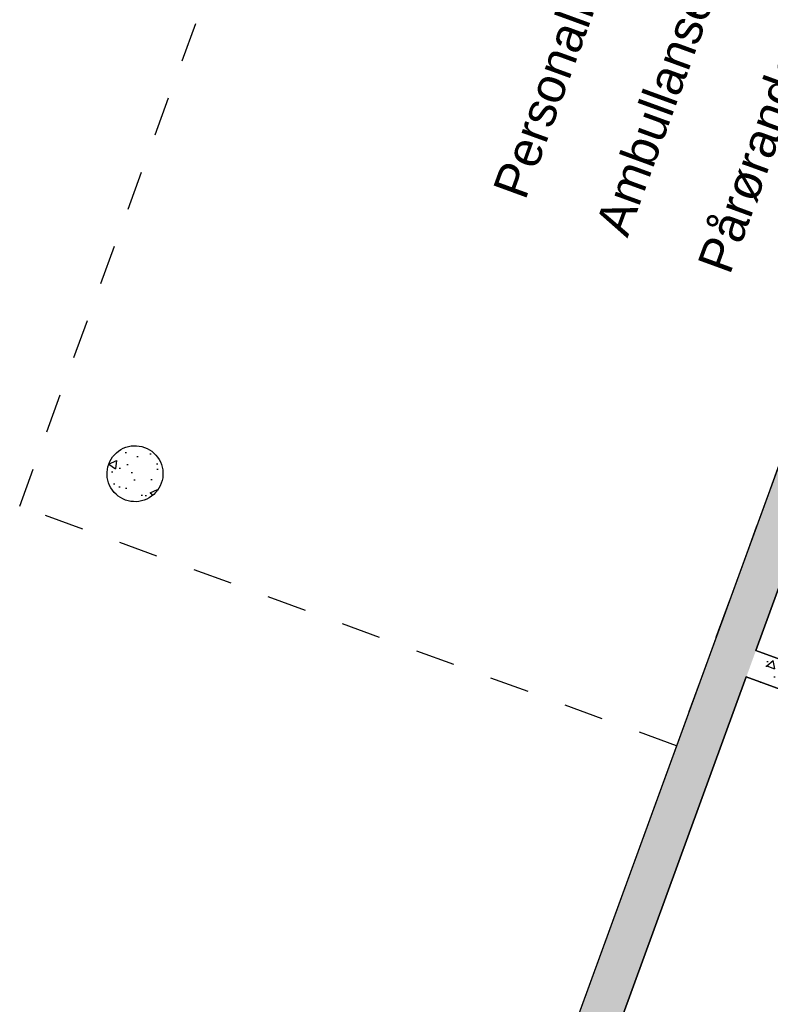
# Model space of a CAD drawing. Header units: millimetres. Extents: x 112481703 to 112580238, y 1264638581 to 1264713060.
# Tile 14 of 71: x 112504235 to 112509597, y 1264675505 to 1264682537. Entities that reach past the tile are written whole.
import ezdxf

# ---------------------------------------------------------------- set-up
doc = ezdxf.new("R2010")
doc.units = ezdxf.units.MM
doc.header["$LTSCALE"] = 0.5
doc.header["$MEASUREMENT"] = 0
doc.linetypes.add('PLINE', pattern=[0])
doc.linetypes.add('Stiplet', pattern=[1128.888893, 564.444447, -564.444447])
for name, color, linetype in [('0(Nye konstruksjoner)', 7, 'Continuous'), ('222- Søyler  (Skravur)(Nye konstruksjoner)', 7, 'Continuous'), ('222- Søyler (Nye konstruksjoner)', 7, 'Continuous'), ('23-- Yttervegger (Skravur)(Nye konstruksjoner)', 7, 'Continuous'), ('23-- Yttervegger(Nye konstruksjoner)', 7, 'Continuous'), ('242- Ikke-bærende innervegger (Skravur)(Nye konstruksjoner)', 7, 'Continuous'), ('242- Ikke-bærende innervegger(Nye konstruksjoner)', 7, 'Continuous'), ('862- M___BYA(Nye konstruksjoner)', 7, 'Continuous'), ('862- M___BYA(Polylinje)(Nye konstruksjoner)', 7, 'Continuous'), ('862- M___Nettoareal (1-100)(Nye konstruksjoner)', 7, 'Continuous'), ('862- M___Nettoareal(Nye konstruksjoner)', 7, 'Continuous'), ('862- M___Nettoareal(Polylinje)(Nye konstruksjoner)', 7, 'Continuous')]:
    doc.layers.add(name, color=color, linetype=linetype)
doc.styles.add('GENERATED_STYLE_1', font='arial.ttf')

# ---------------------------------------------------------------- blocks, each defined once
blk = doc.blocks.new('Bebygd areal_kjeller_2', base_point=(112505337.9, 1264675401.6))
at = {"layer": '862- M___BYA(Polylinje)(Nye konstruksjoner)', "flags": 128}
blk.add_lwpolyline([(112542407.3, 1264679400.2), (112539354.2, 1264680514.1), (112541239.3, 1264685680.9), (112515404.9, 1264695106.3), (112506356.6, 1264670305.4), (112528996.8, 1264662045.3), (112533898, 1264675479.2), (112537092.1, 1264674313.9), (112538463.1, 1264678071.6), (112541516.2, 1264676957.7)], close=True, dxfattribs=at)
blk = doc.blocks.new('Avfalls-sentral_0142_24', base_point=(112510430.5, 1264672307.5))
at = {"layer": '862- M___Nettoareal(Polylinje)(Nye konstruksjoner)', "linetype": 'PLINE', "flags": 128}
blk.add_lwpolyline([(112512189.4, 1264668496.7), (112514188.6, 1264673976.4), (112511822.3, 1264674839.7), (112512507.7, 1264676718.6), (112509425.9, 1264677843), (112506741.2, 1264670484.4)], close=True, dxfattribs=at)
blk = doc.blocks.new('Lading hjelpemidler_0130_25', base_point=(112512554.3, 1264677654.2))
at = {"layer": '862- M___Nettoareal(Polylinje)(Nye konstruksjoner)', "linetype": 'PLINE', "flags": 128}
blk.add_lwpolyline([(112509494.5, 1264678030.9), (112514942.6, 1264676043.2), (112516032.1, 1264679029.4), (112510584, 1264681017.1)], close=True, dxfattribs=at)

msp = doc.modelspace()

# ---------------------------------------------------------------- hatches: boundary and pattern name
at = {"layer": '222- Søyler  (Skravur)(Nye konstruksjoner)', "linetype": 'Continuous'}
h = msp.add_hatch(dxfattribs=at)
h.set_pattern_fill('Betong_strukturell', color=256, style=0, pattern_type=2)
h.set_pattern_definition([(24.96, (112504871.06, 1264679363.2), (-263.1, 565.3), [60, -300]), (24.96, (112505165.8, 1264679156.47), (-263.1, 565.3), [60, -300]), (324.96, (112504871.06, 1264679363.2), (358.04, 510.5), [60, -300]), (324.96, (112505197.45, 1264679515.1), (358.04, 510.5), [60, -300]), (264.96, (112504925.46, 1264679388.5), (-621.1, 54.8), [60, -300]), (264.96, (112505251.85, 1264679540.4), (-621.1, 54.8), [60, -300]), (24.956, (112504896.38, 1264679308.78), (-50.63, 108.796), [0, -120, 0, -180]), (339.956, (112504950.78, 1264679334.1), (41.13, 112.73), [0, -90, 0, -150])])
h.paths.add_polyline_path([(112504990.4, 1264679106.7, 0.414214), (112505246.8, 1264679226.1, 0.414214), (112505127.5, 1264679482.5, 0.414214), (112504871.1, 1264679363.2, 0.414214)])
at = {"layer": '23-- Yttervegger (Skravur)(Nye konstruksjoner)', "linetype": 'Continuous'}
h = msp.add_hatch(dxfattribs=at)
h.set_pattern_fill('Betong_strukturell', color=256, style=0, pattern_type=2)
h.set_pattern_definition([(249.956, (112557650, 1264717795), (-585.7704, 213.7127), [60, -300]), (249.956, (112557881.2, 1264717519.05), (-585.7704, 213.7127), [60, -300]), (309.956, (112557650, 1264717795), (477.966, 400.4357), [60, -300]), (309.956, (112557526.6, 1264717456.8), (477.966, 400.4357), [60, -300]), (9.956, (112557629.44, 1264717738.63), (-107.8046, 614.1484), [60, -300]), (9.956, (112557506.05, 1264717400.44), (-107.8046, 614.1484), [60, -300]), (249.956, (112557706.37, 1264717774.44), (-112.73156, 41.12902), [0, -120, 0, -180]), (294.956, (112557685.8, 1264717718.07), (108.79586, 50.63064), [0, -90, 0, -150])])
h.paths.add_polyline_path([(112506741.2, 1264670484.4), (112510820.5, 1264681665.3), (112510538.6, 1264681768.1), (112506459.4, 1264670587.2)])
at = {"layer": '242- Ikke-bærende innervegger (Skravur)(Nye konstruksjoner)', "linetype": 'Continuous'}
h = msp.add_hatch(dxfattribs=at)
h.set_pattern_fill('Betong_strukturell', color=256, style=0, pattern_type=2)
h.set_pattern_definition([(339.956, (112557650, 1264717795), (213.7127, 585.7704), [60, -300]), (339.956, (112557925.95, 1264718026.2), (213.7127, 585.7704), [60, -300]), (39.956, (112557650, 1264717795), (-400.4357, 477.966), [60, -300]), (39.956, (112557988.2, 1264717671.6), (-400.4357, 477.966), [60, -300]), (99.956, (112557706.37, 1264717774.44), (614.1484, 107.8046), [60, -300]), (99.956, (112558044.56, 1264717651.05), (614.1484, 107.8046), [60, -300]), (339.956, (112557670.56, 1264717851.37), (41.12902, 112.73156), [0, -120, 0, -180]), (24.956, (112557726.93, 1264717830.8), (-50.63064, 108.79586), [0, -90, 0, -150])])
h.paths.add_polyline_path([(112514942.6, 1264676043.2), (112509494.5, 1264678030.9), (112509425.9, 1264677843), (112514874.1, 1264675855.3)])

# ---------------------------------------------------------------- linework, layer by layer
at = {"layer": '0(Nye konstruksjoner)', "linetype": 'Stiplet'}
msp.add_lwpolyline([(112512594.5, 1264687403.1), (112508927.1, 1264677351.1), (112504235, 1264679063), (112507902.3, 1264689115)], close=True, dxfattribs=at)
at = {"layer": '222- Søyler (Nye konstruksjoner)', "linetype": 'PLINE', "flags": 128}
msp.add_lwpolyline([(112504990.4, 1264679106.7, -0.414214), (112504871.1, 1264679363.2, -0.414214), (112505127.5, 1264679482.5, -0.414214), (112505246.8, 1264679226.1, -0.414214)], format="xyb", close=True, dxfattribs=at)
at = {"layer": '23-- Yttervegger(Nye konstruksjoner)', "linetype": 'PLINE', "flags": 128}
for points in [[(112510538.6, 1264681768.1), (112506356.6, 1264670305.4)], [(112509494.5, 1264678030.9), (112510584, 1264681017.1)], [(112506741.2, 1264670484.4), (112509425.9, 1264677843)]]:
    msp.add_lwpolyline(points, dxfattribs=at)
at = {"layer": '242- Ikke-bærende innervegger(Nye konstruksjoner)', "linetype": 'PLINE', "flags": 128}
for points in [[(112514942.6, 1264676043.2), (112509494.5, 1264678030.9)], [(112509425.9, 1264677843), (112512507.7, 1264676718.6)]]:
    msp.add_lwpolyline(points, dxfattribs=at)

# ---------------------------------------------------------------- block references
at = {"layer": '862- M___BYA(Nye konstruksjoner)', "linetype": 'Continuous'}
msp.add_blockref('Bebygd areal_kjeller_2', (112505337.9, 1264675401.6), dxfattribs=at)
at = {"layer": '862- M___Nettoareal(Nye konstruksjoner)', "linetype": 'Continuous'}
for name, p in [('Lading hjelpemidler_0130_25', (112512554.3, 1264677654.2)), ('Avfalls-sentral_0142_24', (112510430.5, 1264672307.5))]:
    msp.add_blockref(name, p, dxfattribs=at)

# ---------------------------------------------------------------- texts
at = {"layer": '862- M___Nettoareal (1-100)(Nye konstruksjoner)', "linetype": 'Continuous', "insert": (112507611, 1264681326.4), "char_height": 250, "attachment_point": 1, "rotation": 69.95599, "line_spacing_factor": 0.933145, "style": 'GENERATED_STYLE_1'}
msp.add_mtext('\\A1;{\\pql;\\fArial|b0|i0|c0|p0;\\W1.000000;Personalinngang\\P\\pql;\\fArial|b0|i0|c0|p0;\\W1.000000;\\P\\pql;\\fArial|b0|i0|c0|p0;\\W1.000000;Ambullanseinngang\\P\\pql;\\fArial|b0|i0|c0|p0;\\W1.000000;\\P\\pql;\\fArial|b0|i0|c0|p0;\\W1.000000;Pårørande inngang}', dxfattribs=at)

doc.saveas('drawing.dxf')
